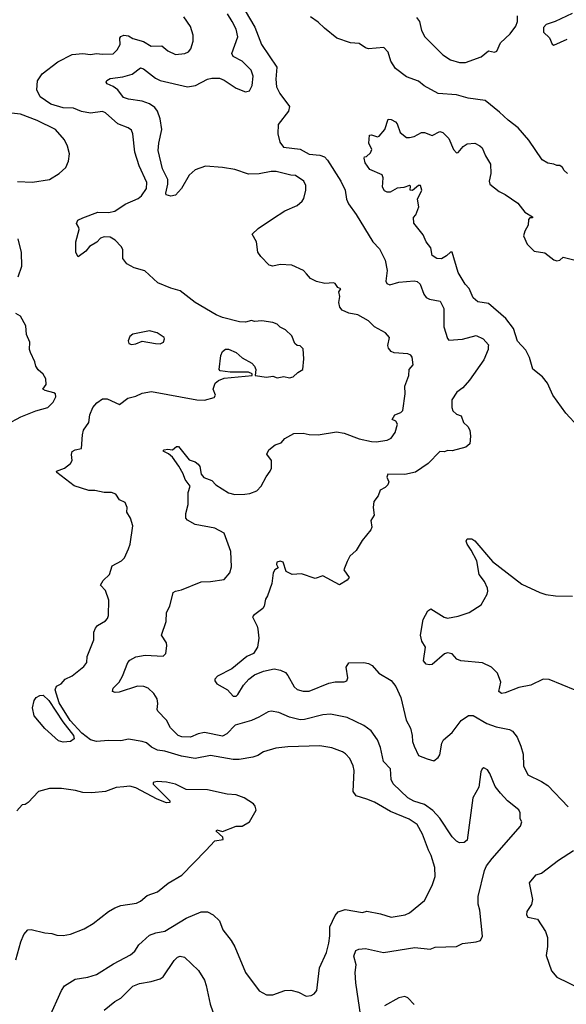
# Model space of a CAD drawing. Extents: x 1933546 to 2138868, y 524910 to 667279.
# Tile 96 of 256: x 2009820 to 2013417, y 537925 to 544407. Entities that reach past the tile are written whole.
import ezdxf

# ---------------------------------------------------------------- set-up
doc = ezdxf.new("R2010")
doc.units = 0

msp = doc.modelspace()

# ---------------------------------------------------------------- linework, layer by layer
at = {"layer": '0CON10XD'}
for points in [[(2010625, 539655.6), (2010535, 539670.6), (2010485, 539659.2), (2010405, 539662.5), (2010325.5, 539654.5), (2010285, 539665.3), (2010229.6, 539709.6), (2010152.2, 539792.2), (2010080.2, 539910.2), (2010052.8, 539995), (2010061.2, 540018.8), (2010092, 540035), (2010120, 540065), (2010165, 540088), (2010241.2, 540148.8), (2010261.2, 540175), (2010264, 540215), (2010306.7, 540325), (2010308.6, 540375), (2010318.3, 540401.7), (2010331.7, 540418.3), (2010385, 540450), (2010398, 540465), (2010403.8, 540485), (2010406.1, 540586.1), (2010385, 540650), (2010352.5, 540685), (2010370, 540715), (2010410, 540755), (2010428.8, 540811.2), (2010490, 540845), (2010510, 540865), (2010535, 540922.5), (2010545.9, 540954.1), (2010563.8, 541075), (2010550, 541125), (2010524.2, 541164.2), (2010526.7, 541195), (2010515, 541227.5), (2010476.1, 541246.1), (2010453.6, 541283.6), (2010425, 541293.3), (2010375, 541294.2), (2010315, 541308.1), (2010275, 541306.9), (2010178.8, 541338.8), (2010063.3, 541425), (2010062.5, 541435), (2010115.4, 541454.6), (2010153.7, 541486.3), (2010164.4, 541505), (2010160, 541545), (2010166.2, 541565), (2010185, 541576.2), (2010225.5, 541584.5), (2010232.5, 541675), (2010240.8, 541705), (2010274.3, 541755), (2010282.5, 541805), (2010302, 541855), (2010326.7, 541885), (2010365, 541910), (2010395, 541911.2), (2010476.4, 541873.6), (2010532.5, 541915), (2010585, 541928), (2010625, 541948), (2010688.3, 541958.3), (2010986.4, 541903.6), (2011035, 541903.3), (2011100, 541920), (2011108.6, 541935), (2011093.3, 541975), (2011106.7, 542015), (2011129.1, 542030.9), (2011165, 542046.5), (2011350, 542065), (2011350, 542075), (2011325, 542086), (2011205, 542086.9), (2011140, 542095), (2011132, 542105), (2011142.9, 542197.1), (2011155, 542222.5), (2011175, 542237.5), (2011195, 542237.5), (2011245, 542216.7), (2011285, 542180), (2011347.5, 542145), (2011366.1, 542126.1), (2011373.8, 542105), (2011370, 542065), (2011445, 542054.2), (2011485, 542060), (2011515, 542048.8), (2011557.7, 542057.7), (2011595, 542050), (2011620, 542055), (2011650, 542085), (2011682.5, 542105), (2011690, 542175), (2011685, 542240), (2011665, 542260), (2011645, 542262.5), (2011630, 542275), (2011610, 542325), (2011570, 542365), (2011535, 542382.5), (2011513.6, 542403.6), (2011485, 542413.8), (2011413.6, 542423.6), (2011365, 542420), (2011345, 542426.2), (2011305, 542416.7), (2011267, 542417), (2011155, 542446.7), (2011112.5, 542465), (2010973.8, 542545), (2010875, 542621.2), (2010815, 542639.2), (2010730, 542675), (2010643.2, 542753.2), (2010573.6, 542773.6), (2010525, 542800), (2010498.8, 542835), (2010498, 542895), (2010488, 542915), (2010449.2, 542955), (2010415, 542975.5), (2010375, 542977.8), (2010352.1, 542967.9), (2010327.6, 542942.4), (2010280, 542915), (2010255, 542883.3), (2010205, 542846.7), (2010190, 542875), (2010189.4, 542945), (2010210.8, 543025), (2010209.2, 543039.2), (2010193.8, 543065), (2010202.3, 543087.7), (2010235, 543103.8), (2010335, 543140), (2010405, 543138.1), (2010445, 543146.5), (2010515, 543192.5), (2010599.2, 543230.8), (2010622.4, 543247.6), (2010653.3, 543295), (2010657.1, 543335), (2010606.2, 543445), (2010576.7, 543535), (2010564.2, 543655), (2010555, 543680), (2010534.2, 543694.2), (2010465, 543722), (2010385, 543794), (2010365, 543802.9), (2010285, 543792.3), (2010226.9, 543803.1), (2010175, 543824.1), (2010105, 543826.2), (2010025, 543850.4), (2009955, 543900), (2009932.9, 543945), (2009936.4, 544005), (2009968.2, 544051.8), (2010071.2, 544128.8), (2010165, 544178.5), (2010235, 544185.5), (2010285, 544178.2), (2010325, 544184.5), (2010365, 544179.4), (2010435, 544182), (2010461.4, 544208.6), (2010481.4, 544245), (2010478, 544285), (2010485, 544296), (2010504.4, 544305.6), (2010535, 544300.8), (2010565, 544282.9), (2010635, 544262.7), (2010685, 544233.2), (2010755, 544235.5), (2010795, 544202.2), (2010845, 544178.5), (2010906.4, 544183.6), (2010930, 544195), (2010947.1, 544215), (2010960.8, 544265), (2010962, 544305), (2010945, 544362.5), (2010900, 544425)], [(2010712.8, 544022.8), (2010745, 544006.9), (2010925, 543965.9), (2010976.9, 543973.1), (2011055, 544015.6), (2011085, 544021.9), (2011135, 544021.4), (2011165, 544010), (2011245, 543955.8), (2011305, 543933.1), (2011331.9, 543938.1), (2011350.5, 543975), (2011355.4, 544035), (2011342.5, 544075), (2011285, 544134.2), (2011225.8, 544165.8), (2011216.2, 544185), (2011255.4, 544295), (2011243.6, 544345), (2011218.9, 544395), (2011186.5, 544445)], [(2011302.7, 544465), (2011367.1, 544357.1), (2011411.5, 544245), (2011511.5, 544095), (2011505.9, 544015), (2011510.3, 543965), (2011532.2, 543922.2), (2011595.6, 543835), (2011588.9, 543805), (2011521.7, 543718.3), (2011519.8, 543655), (2011531.6, 543601.6), (2011555, 543568.8), (2011665, 543555.4), (2011725, 543521.5), (2011795, 543514.5), (2011825, 543503.5), (2011845, 543483.1), (2011932.7, 543345), (2011961.4, 543285), (2011971.2, 543225), (2011983.8, 543195), (2012035, 543123.6), (2012145, 542945.6), (2012187.9, 542897.9), (2012225.7, 542825), (2012239.1, 542755), (2012230.4, 542685), (2012235, 542670), (2012255, 542662.5), (2012315, 542679.2), (2012415, 542686.9), (2012435, 542682.5), (2012455.5, 542665.5), (2012480.2, 542600.2), (2012495, 542579.2), (2012517.4, 542567.4), (2012588, 542555), (2012610.8, 542505), (2012610.9, 542385), (2012635, 542307.5), (2012645, 542296.7), (2012735, 542304.4), (2012825, 542328), (2012870, 542305), (2012905, 542267.5), (2012903.3, 542255), (2012903.3, 542235), (2012875, 542166.7), (2012780, 542035), (2012736.2, 541983.8), (2012696.9, 541955), (2012664.6, 541905), (2012663.6, 541855), (2012671.1, 541831.1), (2012695, 541810), (2012725, 541800), (2012740, 541755), (2012769.3, 541729.3), (2012782.5, 541705), (2012787.5, 541665), (2012782.5, 541615), (2012755, 541592.5), (2012665, 541568.8), (2012635, 541570), (2012615, 541561.2), (2012585, 541563.8), (2012508.8, 541485), (2012425, 541428.6), (2012355, 541412.2), (2012242.5, 541415), (2012236.7, 541395), (2012248.8, 541365), (2012242.5, 541345), (2012225, 541327.5), (2012191.2, 541308.8), (2012178.3, 541271.7), (2012151.2, 541235), (2012146.7, 541195), (2012153.3, 541145), (2012130.7, 541109.3), (2012136.7, 541065), (2012130.7, 541049.3), (2012072.7, 540977.3), (2012035, 540912.5), (2011992.5, 540875), (2011975, 540840), (2011952.5, 540785), (2011988.8, 540735), (2011975, 540716.7), (2011925, 540686), (2011815, 540745.4), (2011765, 540728.5), (2011675, 540758), (2011613.6, 540753.6), (2011572.5, 540775), (2011553.3, 540835), (2011535, 540842), (2011512.5, 540835), (2011510.7, 540820.7), (2011521.7, 540798.3), (2011500, 540785), (2011487.5, 540765), (2011478.8, 540695), (2011451.2, 540615), (2011437.7, 540592.3), (2011428.8, 540545), (2011419.7, 540530.3), (2011357.5, 540485), (2011352.5, 540475), (2011382.5, 540415), (2011386.7, 540395), (2011394, 540335), (2011384, 540275), (2011358, 540235), (2011315, 540214.3), (2011216.4, 540133.6), (2011121.2, 540085), (2011103.6, 540066.4), (2011103.3, 540055), (2011117.5, 540035), (2011187.5, 539995), (2011225, 539954), (2011245, 539954), (2011255, 539963.8), (2011293.3, 540026.7), (2011327.1, 540065), (2011365, 540093.3), (2011425, 540118.2), (2011495, 540132.5), (2011535.4, 540125.4), (2011568.6, 540108.6), (2011585, 540090), (2011625.3, 540015.3), (2011645, 539996.9), (2011685.6, 539985.6), (2011725, 539987.3), (2011855, 540038.1), (2011895, 540048.6), (2011955, 540048), (2011972.5, 540055), (2011980, 540075), (2011967.5, 540145), (2011985, 540173.3), (2012084.1, 540175.9), (2012115, 540169.2), (2012138.8, 540155), (2012184, 540105), (2012265, 540056), (2012296.2, 540016.2), (2012328.1, 539945), (2012364.2, 539795), (2012392.4, 539742.4), (2012403.3, 539695), (2012404.4, 539655), (2012415, 539623.3), (2012445, 539563.3), (2012501.7, 539541.7), (2012545, 539526.7), (2012575, 539548.8), (2012585, 539567.5), (2012598.6, 539645), (2012608, 539665), (2012665.8, 539715), (2012725, 539794.2), (2012773.6, 539826.4), (2012805, 539827.1), (2012895, 539773.8), (2012955, 539751.8), (2013043.4, 539733.4), (2013062.6, 539722.6), (2013093.7, 539683.7), (2013118.9, 539625), (2013132.4, 539572.4), (2013136.5, 539495), (2013165, 539435.7), (2013255, 539391.9), (2013294.6, 539364.6), (2013428.6, 539225)], [(2013426.2, 543395), (2013403.3, 543415), (2013392.5, 543435), (2013375, 543447.5), (2013355, 543446.7), (2013335, 543456.2), (2013295, 543462), (2013258.8, 543485), (2013170.8, 543615), (2013100.8, 543695), (2013034, 543745), (2012978.6, 543798.6), (2012883.3, 543875), (2012771.4, 543891.4), (2012695, 543911.5), (2012575, 543921.4), (2012482.2, 543972.2), (2012445, 544002), (2012365, 544030.8), (2012292.5, 544085), (2012263.1, 544135), (2012245, 544193.3), (2012216.7, 544225), (2012115.6, 544215.6), (2012095, 544222.5), (2012055, 544250.8), (2011997.5, 544255), (2011906, 544285), (2011825, 544350.6), (2011785, 544391.9), (2011733.8, 544425)], [(2012431.3, 544421.3), (2012450.6, 544395), (2012464.4, 544335), (2012486, 544295), (2012605.4, 544175.4), (2012655, 544143.1), (2012715, 544124.5), (2012754.6, 544125.4), (2012857.6, 544162.4), (2012905, 544201.2), (2012945, 544193.3), (2012959.3, 544200.7), (2012983.8, 544255), (2013048.1, 544315), (2013085.6, 544365), (2013095.5, 544395), (2013096.6, 544433.4)], [(2013455, 544447.1), (2013345, 544395.6), (2013284, 544375), (2013268.1, 544355), (2013268, 544325), (2013306.9, 544286.9), (2013325, 544246.2), (2013335, 544239.2), (2013421.9, 544278.1)], [(2012064.8, 537844.8), (2012032.9, 538065), (2012027.9, 538135), (2012034.6, 538185), (2012017.9, 538242.1), (2012031.3, 538278.7), (2012051.7, 538288.3), (2012095, 538292.5), (2012215, 538266.4), (2012421.3, 538298.7), (2012521.7, 538288.3), (2012555, 538300), (2012695, 538306), (2012735, 538326), (2012825, 538336.2), (2012852.5, 538345), (2012865.9, 538374.1), (2012847.5, 538545), (2012837.5, 538585), (2012836.9, 538635), (2012878, 538805), (2012893, 538837), (2012928.8, 538885), (2013115, 539096.7), (2013123.8, 539125), (2013114.3, 539145), (2013114.3, 539185), (2013104, 539205), (2013030.8, 539265), (2012983.8, 539313.8), (2012949.4, 539359.4), (2012915, 539443.3), (2012897.7, 539467.7), (2012875, 539482.5), (2012862.5, 539475), (2012853.9, 539456.1), (2012841.2, 539355), (2012802, 539285), (2012763.8, 539005), (2012745, 538989.2), (2012715, 538987.8), (2012695, 538998.1), (2012667.1, 539027.1), (2012585, 539150), (2012539.6, 539199.6), (2012485, 539239.6), (2012413.1, 539263.1), (2012373.3, 539283.3), (2012277, 539377), (2012265.3, 539405), (2012259.4, 539475), (2012213.7, 539523.7), (2012193.8, 539615), (2012175.3, 539665.3), (2012132.9, 539725), (2012085, 539761.1), (2011975, 539813.6), (2011865, 539834.5), (2011815, 539830.4), (2011695, 539799.5), (2011665, 539797.3), (2011595, 539814.6), (2011525, 539846.7), (2011475, 539855.6), (2011455, 539850.6), (2011393.8, 539815), (2011346, 539794), (2011237, 539763), (2011183.1, 539705), (2011155, 539690.3), (2011036.1, 539713.9), (2010995, 539706), (2010945, 539683.8), (2010886.2, 539686.2), (2010862, 539695), (2010811.9, 539745), (2010786.3, 539796.3), (2010730, 539855), (2010724.1, 539865.9), (2010730, 539905), (2010723.8, 539935), (2010701.7, 539971.7), (2010665.4, 540005.4), (2010636.4, 540016.4), (2010595, 540018.9), (2010475, 539980.6), (2010448.3, 539978.3), (2010430, 539985), (2010436, 540005), (2010473.5, 540046.5), (2010496.7, 540085), (2010531.9, 540175), (2010545, 540191.4), (2010585, 540213.1), (2010645, 540223.3), (2010765, 540215.8), (2010780.6, 540235), (2010788.1, 540285), (2010785.5, 540305.5), (2010753.3, 540355), (2010784.2, 540445), (2010786, 540505), (2010806.9, 540545), (2010830.8, 540635), (2010845, 540645.7), (2010885, 540653.1), (2011015, 540706.7), (2011075, 540708.1), (2011165, 540721.2), (2011202, 540765), (2011214.3, 540805.7), (2011210, 540905), (2011165, 541026.2), (2011105, 541059.6), (2010975, 541084.3), (2010925, 541112), (2010914.3, 541124.3), (2010912.5, 541155), (2010929.5, 541215), (2010928.5, 541295), (2010942.5, 541335), (2010909.3, 541379.3), (2010896.5, 541416.5), (2010867.7, 541467.7), (2010825, 541526.2), (2010798.6, 541548.6), (2010763, 541567), (2010770, 541575), (2010795, 541580), (2010825, 541576.2), (2010852.3, 541597.7), (2010865, 541596.2), (2010935, 541509.2), (2010975, 541495.7), (2010995, 541481.2), (2011005.8, 541465), (2011013.1, 541415), (2011032.1, 541392.1), (2011085, 541372.5), (2011110, 541345), (2011195, 541291.2), (2011235, 541281.2), (2011302.3, 541282.3), (2011335, 541287.5), (2011380, 541305), (2011410, 541335), (2011441.7, 541398.3), (2011468.8, 541435), (2011476.2, 541455), (2011476.7, 541505), (2011446.4, 541546.4), (2011458.8, 541575), (2011502.1, 541607.9), (2011539.7, 541620.3), (2011565, 541648.8), (2011625, 541682), (2011685, 541684.5), (2011725, 541675.6), (2011785, 541672.9), (2011905, 541694.3), (2011955, 541685.7), (2012055, 541647.5), (2012135, 541630.6), (2012165, 541627.1), (2012238, 541638), (2012265, 541652.5), (2012290.9, 541689.1), (2012306.4, 541745), (2012295, 541763.1), (2012271.2, 541775), (2012288.8, 541805), (2012328.6, 541821.4), (2012342, 541835), (2012357.1, 541945), (2012353.8, 541995), (2012381.2, 542065), (2012382.5, 542105), (2012408.8, 542135), (2012402.5, 542185), (2012395, 542197.5), (2012375, 542206.7), (2012285, 542213.3), (2012265, 542223.3), (2012246.7, 542245), (2012243, 542263), (2012252.9, 542315), (2012228.2, 542345), (2012155.8, 542385.8), (2012115, 542425.5), (2012045, 542463.3), (2011985, 542474.4), (2011942, 542495), (2011925.8, 542515), (2011920, 542545), (2011926.7, 542585), (2011920, 542615), (2011932.5, 542635), (2011913.6, 542643.6), (2011895, 542670), (2011885, 542675.7), (2011828.9, 542671.1), (2011774, 542684), (2011732.7, 542702.7), (2011706.4, 542733.6), (2011687.5, 542755), (2011611.7, 542791.7), (2011535, 542795.4), (2011485, 542785.4), (2011461.3, 542791.3), (2011407.1, 542847.1), (2011387.7, 542877.7), (2011377.3, 542945), (2011350.8, 542995), (2011388.6, 543031.4), (2011483.7, 543096.3), (2011565, 543149.2), (2011646.7, 543185), (2011678.3, 543211.7), (2011690.5, 543229.5), (2011702, 543285), (2011703.8, 543315), (2011690, 543345), (2011635, 543381.4), (2011605, 543383.1), (2011507.8, 543407.8), (2011475, 543408.5), (2011396.6, 543393.4), (2011325, 543390.9), (2011235, 543420.9), (2011155, 543434.4), (2011042.9, 543442.9), (2010975, 543419.4), (2010935.4, 543384.6), (2010885, 543296.2), (2010845, 543252.9), (2010815, 543244.6), (2010784.2, 543255), (2010781.4, 543265), (2010795.4, 543325), (2010793.8, 543355), (2010760.5, 543425), (2010731.5, 543545), (2010734.6, 543595), (2010754.5, 543685), (2010744.5, 543755), (2010726.9, 543805), (2010709.3, 543829.3), (2010675, 543852.7), (2010625, 543870.8), (2010535, 543883.1), (2010504, 543894), (2010465.7, 543945), (2010435, 543967.5), (2010395, 543984.2), (2010388.8, 543995), (2010392.9, 544007.1), (2010415, 544020), (2010498.9, 544031.1), (2010560.5, 544049.5), (2010615, 544090.8), (2010635, 544084.4), (2010712.8, 544022.8)], [(2009805, 543341.4), (2009905, 543337.5), (2010015, 543355.8), (2010078.8, 543395), (2010122.5, 543435), (2010141.4, 543475), (2010146.8, 543523.2), (2010135.5, 543575), (2010115.3, 543615.3), (2010055.7, 543685), (2009934.6, 543744.6), (2009825, 543785.8), (2009725, 543796.2)], [(2013495, 541728.6), (2013415, 541817.5), (2013328.6, 541935), (2013294, 542015), (2013260, 542055), (2013197, 542107), (2013175, 542183.8), (2013151.8, 542231.8), (2013095, 542290), (2013069.6, 542375), (2013019.1, 542439.2), (2012905, 542537.8), (2012835, 542549.4), (2012803.6, 542575), (2012777, 542637), (2012751.9, 542665), (2012705, 542742), (2012665, 542877.5), (2012655, 542876.7), (2012627.9, 542852.1), (2012595, 542833.8), (2012565, 542836), (2012534, 542855), (2012526.2, 542905), (2012494, 542945), (2012475, 542990), (2012413, 543067), (2012412.5, 543105), (2012427, 543123), (2012447.5, 543175), (2012437.5, 543225), (2012467.5, 543285), (2012457.5, 543315), (2012443.9, 543316.1), (2012405, 543282.5), (2012390, 543285), (2012391.7, 543311.7), (2012385, 543316.2), (2012348.3, 543301.7), (2012305, 543297.5), (2012257.7, 543272.3), (2012239.3, 543270.7), (2012220.5, 543280.5), (2012206.7, 543305), (2012212.5, 543365), (2012205.6, 543385.6), (2012125, 543420), (2012093.3, 543465), (2012087.5, 543495), (2012090, 543505), (2012102.5, 543507.5), (2012129.3, 543530.7), (2012138.3, 543551.7), (2012117.5, 543595), (2012123, 543647), (2012135, 543650), (2012175, 543636.7), (2012185, 543640), (2012224, 543685), (2012245, 543752.5), (2012265, 543750), (2012293.3, 543735), (2012305, 543722.5), (2012324.2, 543664.2), (2012365, 543632.5), (2012385, 543630.8), (2012415, 543638.6), (2012465, 543664.4), (2012485, 543664.2), (2012535, 543645.8), (2012585, 543670.8), (2012605, 543664.3), (2012644.3, 543625), (2012675, 543553.3), (2012695, 543530), (2012705, 543533.3), (2012738, 543572), (2012765, 543589.4), (2012815, 543594.4), (2012847.5, 543577.5), (2012862.9, 543562.9), (2012885, 543510), (2012918.1, 543455), (2012921.4, 543395), (2012909.2, 543345), (2012914, 543325), (2012975.5, 543275.5), (2013015, 543257.1), (2013098.3, 543198.3), (2013145, 543140), (2013195, 543110), (2013195, 543102.5), (2013178.3, 543101.7), (2013168.3, 543091.7), (2013166.2, 543055), (2013144, 543015), (2013136.2, 542985), (2013160.3, 542930.3), (2013205, 542883.8), (2013275, 542872), (2013335, 542825.8), (2013355, 542819.2), (2013375.7, 542824.3), (2013395.9, 542844.1), (2013475, 542824.4)], [(2009810, 542715), (2009834, 542785), (2009831.4, 542875), (2009810, 542965)], [(2009736.4, 541743.6), (2009827.9, 541792.1), (2009925, 541831.4), (2010005, 541853.3), (2010040.3, 541889.7), (2010058.6, 541925), (2010055, 541943.3), (2010045, 541951.4), (2009986.7, 541965), (2009971.2, 541975), (2009993.3, 542005), (2009992.3, 542042.3), (2009975, 542073.3), (2009942.3, 542102.3), (2009926.7, 542125), (2009920, 542155), (2009890, 542215), (2009883.9, 542236.1), (2009886.7, 542285), (2009864.4, 542334.4), (2009860.7, 542390.7), (2009825.4, 542455.4), (2009795, 542473.3)], [(2010555, 542268.8), (2010585, 542274), (2010625, 542291.2), (2010714.3, 542274.3), (2010745, 542274.2), (2010766.2, 542285), (2010773.3, 542305), (2010770, 542315), (2010725.6, 542345.6), (2010675, 542359.2), (2010565, 542336.2), (2010545, 542322.5), (2010533, 542293), (2010537.5, 542275), (2010555, 542268.8)], [(2013475, 539992.5), (2013305, 540064.2), (2013264.4, 540065.6), (2013183.2, 540026.8), (2013105, 540011.1), (2013015, 539974.4), (2012991.7, 539971.7), (2012974.2, 539985), (2012985.8, 540045.8), (2012963.8, 540105), (2012925, 540143.8), (2012865, 540172), (2012722.5, 540185), (2012697, 540197), (2012665, 540232), (2012635, 540238), (2012615, 540231.2), (2012535, 540162), (2012515, 540159.2), (2012494.6, 540164.6), (2012478.1, 540185), (2012490, 540275), (2012466, 540316), (2012457.2, 540355), (2012475, 540458.8), (2012505, 540514.4), (2012525, 540528.1), (2012613.8, 540473.8), (2012635, 540467.3), (2012705, 540480.9), (2012778.8, 540505), (2012856.9, 540555), (2012895.7, 540624.3), (2012901.5, 540645), (2012898.2, 540665), (2012878, 540708), (2012843.8, 540755), (2012827.5, 540845), (2012792, 540915), (2012764, 540955), (2012757.5, 540975), (2012765, 540990), (2012795, 540990), (2012815, 540976.7), (2012931.1, 540841.1), (2013125, 540691.5), (2013243.8, 540635), (2013283.3, 540623.3), (2013345.4, 540614.6), (2013458.6, 540611.4)], [(2010105, 539650.9), (2010075, 539660), (2009985, 539740), (2009915, 539823.8), (2009904.2, 539875.8), (2009914.2, 539925.8), (2009927.5, 539945), (2009952.7, 539957.3), (2009975, 539960), (2010011.8, 539925), (2010104.3, 539785), (2010173.5, 539695), (2010178.2, 539671.8), (2010155, 539654.1), (2010105, 539650.9)], [(2010014.5, 537835.5), (2010094.2, 538015), (2010115, 538046), (2010185, 538089.4), (2010267.6, 538102.4), (2010325, 538120), (2010438.1, 538191.9), (2010548.9, 538251.1), (2010577.5, 538275), (2010605, 538316), (2010626.2, 538335), (2010675, 538379.4), (2010716.7, 538395), (2010775, 538405.6), (2010915, 538491.9), (2011015, 538534.2), (2011055, 538532.5), (2011093, 538513), (2011133.8, 538475), (2011156.2, 538415), (2011211.2, 538345), (2011235, 538303.3), (2011306.9, 538135), (2011395, 538013.3), (2011445, 537986.7), (2011485, 537986.2), (2011565, 538016), (2011605, 538018.8), (2011653.9, 538003.9), (2011705, 537978.8), (2011737.7, 537982.3), (2011757.3, 537992.7), (2011776.2, 538015), (2011792.9, 538165), (2011838.6, 538265), (2011853.6, 538326.4), (2011861.5, 538375), (2011861.1, 538435), (2011895, 538508.8), (2011915.6, 538534.4), (2011961.5, 538548.5), (2012075, 538529.2), (2012105, 538538), (2012195, 538519.7), (2012265, 538497.8), (2012356.4, 538513.6), (2012385, 538527.5), (2012483, 538607), (2012535, 538707.5), (2012554, 538765), (2012552.5, 538825), (2012528.1, 538905), (2012509.5, 538939.5), (2012470.4, 539045), (2012435, 539107.8), (2012384, 539144), (2012261.2, 539195), (2012154.5, 539254.5), (2012105, 539274.4), (2012035, 539297.1), (2012014.2, 539325), (2012020.6, 539465), (2012015.5, 539495.5), (2011992.1, 539542.1), (2011964.4, 539574.4), (2011945, 539587.5), (2011875, 539614.3), (2011795.5, 539625.5), (2011585, 539619.4), (2011505, 539610.6), (2011425, 539585.8), (2011387.5, 539562.5), (2011355, 539550.8), (2011265, 539537.5), (2011225, 539537.3), (2011075, 539562.7), (2010975, 539543.6), (2010885, 539558.8), (2010775, 539592.2), (2010727.1, 539597.1), (2010687.5, 539617.5), (2010655.4, 539645.4), (2010625, 539655.6)], [(2009793.6, 538216.4), (2009827.5, 538335), (2009848, 538385), (2009874.3, 538415.7), (2009895, 538418), (2009985, 538396), (2010031.2, 538391.2), (2010065, 538379.2), (2010105, 538377.1), (2010155, 538386), (2010245, 538422), (2010304.1, 538455.9), (2010405, 538536.2), (2010445, 538560), (2010485.7, 538574.3), (2010589.1, 538590.9), (2010615.3, 538604.7), (2010658.6, 538641.4), (2010726.7, 538665), (2010797.9, 538722.1), (2010886, 538775), (2011045, 538936.2), (2011105, 539002), (2011160, 539010), (2011155.9, 539025.9), (2011112.5, 539065), (2011117.5, 539072.5), (2011155, 539063.3), (2011245, 539096.7), (2011285, 539097.5), (2011332.5, 539125), (2011376.4, 539203.6), (2011369.5, 539229.5), (2011357.5, 539245), (2011297.5, 539285), (2011245, 539304), (2011185, 539308), (2011055, 539337.5), (2010915, 539338.6), (2010845, 539374.3), (2010785, 539387.5), (2010725, 539391.1), (2010698.8, 539385), (2010697.5, 539375), (2010808, 539265), (2010807, 539253), (2010785, 539251.2), (2010725, 539274.6), (2010585, 539349.3), (2010545, 539360), (2010505, 539357.1), (2010455, 539352.5), (2010385, 539326), (2010295, 539316), (2010235, 539318.8), (2010187, 539333), (2010095, 539346.2), (2010015, 539346.2), (2009943.9, 539326.1), (2009875, 539253.3), (2009855, 539240), (2009835, 539237.5), (2009801.2, 539198.8)], [(2013465, 538934), (2013365, 538872), (2013255, 538786), (2013214.6, 538775.4), (2013172, 538725), (2013195.7, 538614.3), (2013187.9, 538582.1), (2013157.1, 538535), (2013154.4, 538514.4), (2013165, 538498), (2013226.7, 538485), (2013280, 538405), (2013293.3, 538365), (2013293.8, 538305), (2013285.8, 538245), (2013320, 538145), (2013355, 538104), (2013508.3, 538028.3)], [(2010376, 537885), (2010445, 537942.1), (2010485.6, 537965), (2010565, 538043.1), (2010608.9, 538061.1), (2010685, 538074.4), (2010745, 538091.9), (2010765, 538105.8), (2010837.4, 538212.6), (2010858.8, 538235), (2010875, 538240.8), (2010905, 538234.2), (2010996.2, 538146.2), (2011035, 538083.3), (2011047.9, 538047.9), (2011073.3, 537925), (2011091.9, 537875)], [(2012415, 537924), (2012375, 537966.7), (2012355, 537976.7), (2012315, 537966.7), (2012220, 537915)]]:
    msp.add_lwpolyline(points, dxfattribs=at)

doc.saveas('drawing.dxf')
